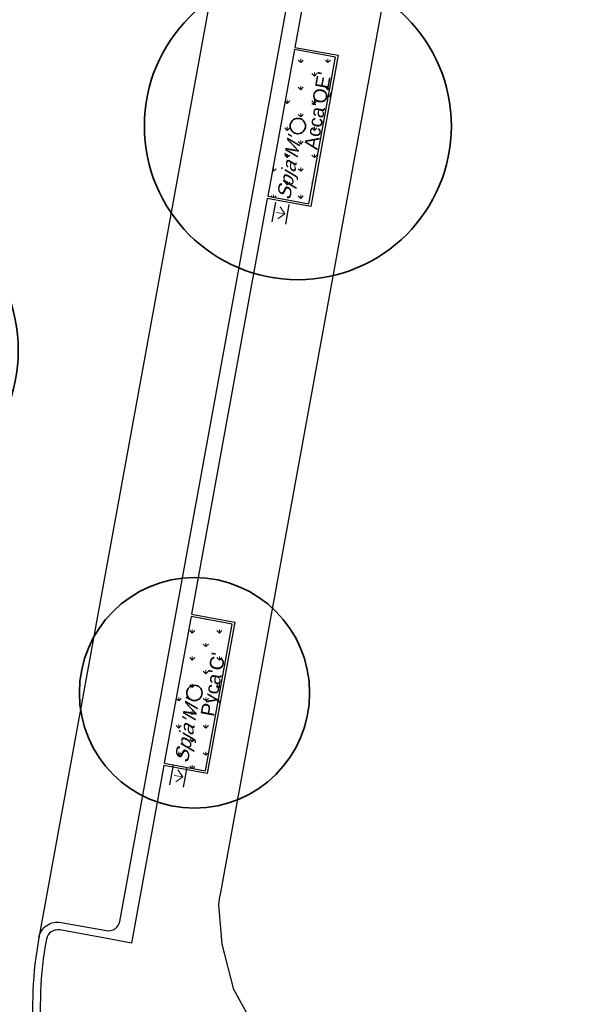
# Model space of a CAD drawing. Extents: x 131293 to 132236, y 397713 to 398701.
# Tile 52 of 63: x 131671 to 131685, y 398507 to 398533. Entities that reach past the tile are written whole.
import ezdxf
from ezdxf.enums import TextEntityAlignment as Align

# ---------------------------------------------------------------- set-up
doc = ezdxf.new("R2010")
doc.units = 0
for name, color, linetype, lineweight in [('N-GR-boom @ 0.2', 3, 'Continuous', 35), ('N-GR-boomsoort', 3, 'Continuous', 35), ('N-GR-plantsoentekst @ 0.2', 190, 'Continuous', 25)]:
    doc.layers.add(name, color=color, linetype=linetype, lineweight=lineweight)
doc.layers.add('N-GR-open arcering sierplantsoen', color=7, linetype='Continuous', lineweight=5, true_color=0x54ab6a)
doc.layers.add('X-AL-contourlijnen', color=30, linetype='Continuous', plot=False)
doc.styles.add('CS Annotative', font='arial.ttf')
pattern_1 = [(90, (136736.5478759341, 397135.2811120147), (-0.3535533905, 0.3535533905), [0.09375, -0.6133567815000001]), (45, (136736.5478759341, 397135.2811120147), (-0.3535533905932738, 0.3535533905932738), [0.09375, -0.40625]), (135, (136736.5478759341, 397135.2811120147), (-0.3535533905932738, -0.3535533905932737), [0.09375, -0.40625])]

# ---------------------------------------------------------------- blocks, each defined once
blk = doc.blocks.new('*U142')
for radius in [15, 1]:
    blk.add_circle((0, 0), radius)
at = {"layer": 'N-GR-boomsoort', "style": 'CS Annotative'}
blk.add_attdef('SOORT', text='', height=1.8, dxfattribs=at).set_placement((-2.662046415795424, -2.167282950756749), align=Align.MIDDLE_LEFT)
blk = doc.blocks.new('*U141')
for radius in [20, 1]:
    blk.add_circle((0, 0), radius)
at = {"layer": 'N-GR-boomsoort', "style": 'CS Annotative'}
blk.add_attdef('SOORT', text='', height=1.8, dxfattribs=at).set_placement((-2.662046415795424, -2.167282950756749), align=Align.MIDDLE_LEFT)
blk = doc.blocks.new('CS Plantsoentekst')
at = {"linetype": 'Continuous', "lineweight": 18}
for p, q in [((-1.799999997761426, -0.5625000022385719), (-2.595495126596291, 0.2329951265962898)), ((-1.8, -0.5624999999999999), (-1.8, 0.5625000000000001)), ((-1.799999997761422, -0.5625000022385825), (-1.004504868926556, 0.2329951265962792))]:
    blk.add_line(p, q, dxfattribs=at)
at = {"flags": 128}
for points in [[(-3.1, 0.9), (-0.5, 0.9)], [(-3.1, -0.9), (-0.5, -0.9)]]:
    blk.add_lwpolyline(points, dxfattribs=at)
at = {"style": 'CS Annotative', "oblique": 20}
blk.add_attdef('Plantsoensoort', text='', height=1.8, dxfattribs=at).set_placement((0, 0), align=Align.MIDDLE_LEFT)

msp = doc.modelspace()

# ---------------------------------------------------------------- hatches: boundary and pattern name
at = {"layer": 'N-GR-open arcering sierplantsoen'}
h = msp.add_hatch(dxfattribs=at)
h.set_pattern_fill('CS-SIERPLANTSOEN', color=256, scale=0.1)
h.set_pattern_definition(pattern_1)
h.paths.add_polyline_path([(131678.8126430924, 398531.9587875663), (131677.7403617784, 398532.1545240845), (131677.0436116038, 398528.3375961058), (131678.115892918, 398528.1418595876)])
h = msp.add_hatch(dxfattribs=at)
h.set_pattern_fill('CS-SIERPLANTSOEN', color=256, scale=0.1)
h.set_pattern_definition(pattern_1)
h.paths.add_polyline_path([(131676.1190212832, 398517.2026227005), (131675.0467399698, 398517.3983592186), (131674.3499897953, 398513.5814312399), (131675.4222711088, 398513.3856947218)])

# ---------------------------------------------------------------- linework, layer by layer
at = {"layer": 'X-AL-contourlijnen', "flags": 128}
for points in [[(131686.2832742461, 398564.4470062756, 0.4145138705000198), (131680.4616364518, 398560.4270816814), (131680.3284565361, 398559.6974971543), (131671.0803549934, 398509.0346644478, 0.1383672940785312), (131671.5924393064, 398503.6281436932), (131662.9253354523, 398505.2537025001, 0.0732252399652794), (131664.5495747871, 398507.6723131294, 0.06626561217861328), (131665.3618075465, 398510.1832538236), (131666.1723255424, 398514.6243882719), (131668.0759277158, 398525.0549245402), (131670.2303778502, 398536.8599396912), (131670.6077810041, 398538.9278702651), (131672.7622292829, 398550.7328841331), (131673.2284373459, 398553.2874094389), (131674.4851885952, 398560.1736113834), (131674.8119411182, 398561.9640085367, 0.412646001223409), (131670.8171988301, 398567.7755735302), (131667.906, 398568.323), (131668.6009408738, 398572.116825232), (131671.4976140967, 398571.5861321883, 0.414483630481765), (131677.3175065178, 398575.6079416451)], [(131686.756160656, 398503.1269954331), (131679.9490213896, 398504.3754969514), (131678.7486632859, 398504.8361364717), (131677.49233462, 398505.6893840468), (131676.7706104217, 398506.5856371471), (131676.1621349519, 398507.6887012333), (131675.8558561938, 398508.8695121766), (131675.7709815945, 398509.8915060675, -0.01621393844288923), (131675.8188286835, 398510.2121493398), (131681.04226834, 398538.8271302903), (131683.9838850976, 398555.4966325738), (131684.2434951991, 398556.6872798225), (131684.9287555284, 398558.0005787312), (131686.1896685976, 398559.2565581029)], [(131679.2775219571, 398540.5753755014), (131677.7511362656, 398532.2135487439), (131678.882442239, 398532.0070377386), (131678.1641430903, 398528.072060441), (131677.0328371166, 398528.2785714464), (131675.057514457, 398517.4573838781), (131676.1888204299, 398517.2508728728), (131675.4705212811, 398513.3158955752), (131674.3392153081, 398513.5224065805), (131673.4952138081, 398508.8988082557), (131672.806592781, 398509.0245106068), (131671.6260995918, 398509.2400003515, 0.4142135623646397), (131671.2771038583, 398508.9987494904, 0.1416041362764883), (131671.8246165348, 398503.5845976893), (131682.0980583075, 398501.7386180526, -0.4110132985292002), (131682.9073189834, 398500.5883049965), (131682.2323065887, 398496.580261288), (131685.2525119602, 398495.6504097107)]]:
    msp.add_lwpolyline(points, format="xyb", dxfattribs=at)
msp.add_lwpolyline([(131682.1522853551, 398558.5513521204, 0.4142135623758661), (131681.9110344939, 398558.9003478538), (131680.7305413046, 398559.1158375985, -0.4142135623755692), (131680.3284565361, 398559.6974971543), (131671.0803549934, 398509.0346644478, -0.4142135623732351), (131671.6620145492, 398509.4367492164), (131672.8425077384, 398509.2212594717, 0.4142135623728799), (131673.1915034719, 398509.4625103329)], format="xyb", close=True, dxfattribs=at)
for points in [[(131678.8126430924, 398531.9587875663), (131677.7403617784, 398532.1545240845), (131677.0436116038, 398528.3375961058), (131678.115892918, 398528.1418595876)], [(131676.1190212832, 398517.2026227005), (131675.0467399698, 398517.3983592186), (131674.3499897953, 398513.5814312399), (131675.4222711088, 398513.3856947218)]]:
    msp.add_lwpolyline(points, close=True, dxfattribs=at)

# ---------------------------------------------------------------- block references
at = {"layer": 'N-GR-boom @ 0.2', "xscale": 0.2, "yscale": 0.2, "zscale": 0.2, "rotation": 79.7}
for name, p, values in [('*U141', (131677.8297529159, 398530.1661493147), {'SOORT': "Acca'QE'"}), ('*U141', (131666.5458937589, 398524.326911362), {'SOORT': "Acca'QE'"}), ('*U142', (131675.1361311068, 398515.4099844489), {'SOORT': "Pyca'C'"})]:
    msp.add_blockref(name, p, dxfattribs=at).add_auto_attribs(values)
at = {"layer": 'N-GR-plantsoentekst @ 0.2', "xscale": 0.2, "yscale": 0.2, "zscale": 0.2, "rotation": 79.70420456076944}
for p in [(131677.447463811, 398528.251240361), (131674.7851536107, 398513.5953801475)]:
    msp.add_blockref('CS Plantsoentekst', p, dxfattribs=at).add_auto_attribs({'Plantsoensoort': "Spja'M'"})

doc.saveas('drawing.dxf')
